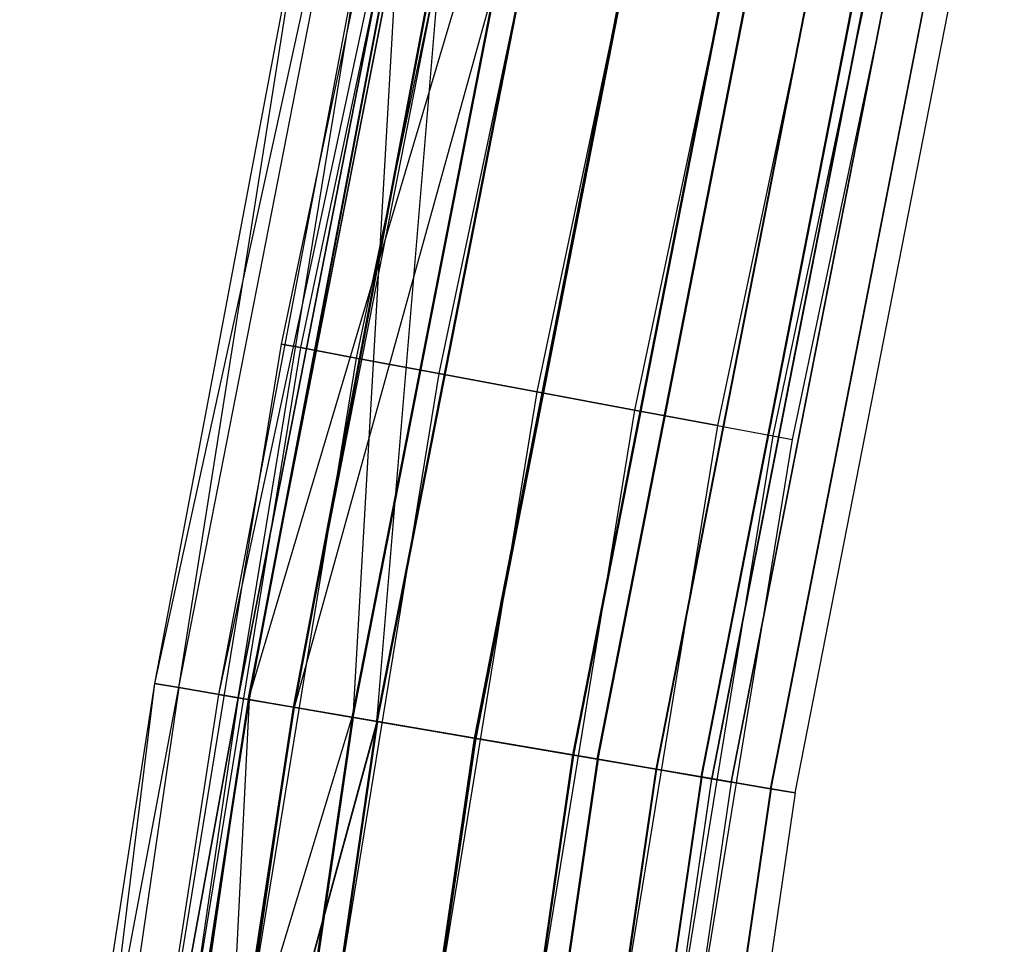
# Model space of a CAD drawing. Extents: x -176 to 176, y -176 to 176.
# Tile 64 of 208: x -174.03 to -166.46, y 27.54 to 34.65. Entities that reach past the tile are written whole.
import ezdxf

# ---------------------------------------------------------------- set-up
doc = ezdxf.new("R2010")
doc.units = 0
doc.header["$LTSCALE"] = 25.4
doc.layers.get('0').update_dxf_attribs({"linetype": 'CONTINUOUS'})

# ---------------------------------------------------------------- blocks, each defined once
blk = doc.blocks.new('BIURKOWA_B_STL')
at = {"color": 0}
for p, q in [((-170.3517, 40.0663, 408), (-172.0203, 32.1562, 408)), ((-170.3517, 40.0663, 408), (-172.0203, 32.1562, 408)), ((-170.3517, 40.0663, 197), (-172.0203, 32.1562, 197)), ((-170.3517, 40.0663, 197), (-172.0203, 32.1562, 197)), ((-170.2035, 40.0315, 408.7654), (-171.8707, 32.1282, 408.7654)), ((-170.2035, 40.0315, 408.7654), (-171.8707, 32.1282, 408.7654)), ((-170.2035, 40.0315, 407.2346), (-171.8707, 32.1282, 407.2346)), ((-170.2035, 40.0315, 407.2346), (-171.8707, 32.1282, 407.2346)), ((-170.2035, 40.0315, 197.7654), (-171.8707, 32.1282, 197.7654)), ((-170.2035, 40.0315, 197.7654), (-171.8707, 32.1282, 197.7654)), ((-170.2035, 40.0315, 196.2346), (-171.8707, 32.1282, 196.2346)), ((-170.2035, 40.0315, 196.2346), (-171.8707, 32.1282, 196.2346)), ((-169.7814, 39.9322, 409.4142), (-171.4445, 32.0485, 409.4142)), ((-169.7814, 39.9322, 409.4142), (-171.4445, 32.0485, 409.4142)), ((-169.7814, 39.9322, 406.5858), (-171.4445, 32.0485, 406.5858)), ((-169.7814, 39.9322, 406.5858), (-171.4445, 32.0485, 406.5858)), ((-169.7814, 39.9322, 198.4142), (-171.4445, 32.0485, 198.4142)), ((-169.7814, 39.9322, 198.4142), (-171.4445, 32.0485, 198.4142)), ((-169.7814, 39.9322, 195.5858), (-171.4445, 32.0485, 195.5858)), ((-169.7814, 39.9322, 195.5858), (-171.4445, 32.0485, 195.5858)), ((-169.1498, 39.7837, 409.8477), (-170.8067, 31.9293, 409.8477)), ((-169.1498, 39.7837, 409.8477), (-170.8067, 31.9293, 409.8477)), ((-169.1498, 39.7837, 406.1523), (-170.8067, 31.9293, 406.1523)), ((-169.1498, 39.7837, 406.1523), (-170.8067, 31.9293, 406.1523)), ((-169.1498, 39.7837, 198.8478), (-170.8067, 31.9293, 198.8478)), ((-169.1498, 39.7837, 198.8478), (-170.8067, 31.9293, 198.8478)), ((-169.1498, 39.7837, 195.1522), (-170.8067, 31.9293, 195.1522)), ((-169.1498, 39.7837, 195.1522), (-170.8067, 31.9293, 195.1522)), ((-168.4048, 39.6084, 410), (-170.0544, 31.7887, 410)), ((-168.4048, 39.6084, 410), (-170.0544, 31.7887, 410)), ((-168.4048, 39.6084, 406), (-170.0544, 31.7887, 406)), ((-168.4048, 39.6084, 406), (-170.0544, 31.7887, 406)), ((-168.4048, 39.6084, 199), (-170.0544, 31.7887, 199)), ((-168.4048, 39.6084, 199), (-170.0544, 31.7887, 199)), ((-168.4048, 39.6084, 195), (-170.0544, 31.7887, 195)), ((-168.4048, 39.6084, 195), (-170.0544, 31.7887, 195)), ((-167.6597, 39.4332, 409.8477), (-169.302, 31.648, 409.8477)), ((-167.6597, 39.4332, 409.8477), (-169.302, 31.648, 409.8477)), ((-167.6597, 39.4332, 406.1523), (-169.302, 31.648, 406.1523)), ((-167.6597, 39.4332, 406.1523), (-169.302, 31.648, 406.1523)), ((-167.6597, 39.4332, 198.8478), (-169.302, 31.648, 198.8478)), ((-167.6597, 39.4332, 198.8478), (-169.302, 31.648, 198.8478)), ((-167.6597, 39.4332, 195.1522), (-169.302, 31.648, 195.1522)), ((-167.6597, 39.4332, 195.1522), (-169.302, 31.648, 195.1522)), ((-167.0281, 39.2847, 409.4142), (-168.6642, 31.5288, 409.4142)), ((-167.0281, 39.2847, 409.4142), (-168.6642, 31.5288, 409.4142)), ((-167.0281, 39.2847, 406.5858), (-168.6642, 31.5288, 406.5858)), ((-167.0281, 39.2847, 406.5858), (-168.6642, 31.5288, 406.5858)), ((-167.0281, 39.2847, 198.4142), (-168.6642, 31.5288, 198.4142)), ((-167.0281, 39.2847, 198.4142), (-168.6642, 31.5288, 198.4142)), ((-167.0281, 39.2847, 195.5858), (-168.6642, 31.5288, 195.5858)), ((-167.0281, 39.2847, 195.5858), (-168.6642, 31.5288, 195.5858)), ((-166.6061, 39.1854, 408.7654), (-168.238, 31.4491, 408.7654)), ((-166.6061, 39.1854, 408.7654), (-168.238, 31.4491, 408.7654)), ((-166.6061, 39.1854, 407.2346), (-168.238, 31.4491, 407.2346)), ((-166.6061, 39.1854, 407.2346), (-168.238, 31.4491, 407.2346)), ((-166.6061, 39.1854, 197.7654), (-168.238, 31.4491, 197.7654)), ((-166.6061, 39.1854, 197.7654), (-168.238, 31.4491, 197.7654)), ((-166.6061, 39.1854, 196.2346), (-168.238, 31.4491, 196.2346)), ((-166.6061, 39.1854, 196.2346), (-168.238, 31.4491, 196.2346)), ((-168.0884, 31.4212, 408), (-166.4579, 39.1505, 408)), ((-168.0884, 31.4212, 408), (-166.4579, 39.1505, 408)), ((-168.0884, 31.4212, 197), (-166.4579, 39.1505, 197)), ((-168.0884, 31.4212, 197), (-166.4579, 39.1505, 197)), ((-171.1798, 37.8291, 196.0438), (-172.9949, 29.5467, 197)), ((-171.1798, 37.8291, 196.0438), (-172.9949, 29.5467, 197)), ((-172.8076, 29.5147, 196.0438), (-171.1798, 37.8291, 196.0438)), ((-172.8076, 29.5147, 196.0438), (-171.1798, 37.8291, 196.0438)), ((-172.8073, 29.5146, 408.9567), (-171.1796, 37.8291, 408.9567)), ((-172.8073, 29.5146, 408.9567), (-171.1796, 37.8291, 408.9567)), ((-170.7285, 37.7294, 408.7654), (-172.5021, 29.4625, 408)), ((-170.7285, 37.7294, 408.7654), (-172.5021, 29.4625, 408)), ((-170.7287, 37.7294, 196.2352), (-172.3522, 29.4369, 196.2352)), ((-170.7287, 37.7294, 196.2352), (-172.3522, 29.4369, 196.2352)), ((-172.352, 29.4369, 408.7654), (-170.7285, 37.7294, 408.7654)), ((-172.352, 29.4369, 408.7654), (-170.7285, 37.7294, 408.7654)), ((-172.2739, 29.4235, 195.233), (-170.6512, 37.7123, 195.233)), ((-172.2739, 29.4235, 195.233), (-170.6512, 37.7123, 195.233)), ((-172.2731, 29.4234, 409.7678), (-170.6504, 37.7121, 409.7678)), ((-172.2731, 29.4234, 409.7678), (-170.6504, 37.7121, 409.7678)), ((-170.306, 37.636, 195.5866), (-171.9254, 29.364, 195.5866)), ((-170.306, 37.636, 195.5866), (-171.9254, 29.364, 195.5866)), ((-170.3052, 37.6358, 409.4142), (-171.9246, 29.3639, 409.4142)), ((-170.3052, 37.6358, 409.4142), (-171.9246, 29.3639, 409.4142)), ((-169.8585, 37.5371, 405.6903), (-172.2731, 29.4234, 406.2322)), ((-169.8585, 37.5371, 405.6903), (-172.2731, 29.4234, 406.2322)), ((-169.6651, 37.4944, 198.8505), (-171.9192, 29.3629, 198.4198)), ((-169.6651, 37.4944, 198.8505), (-171.9192, 29.3629, 198.4198)), ((-171.4752, 29.2871, 194.6909), (-169.86, 37.5374, 194.6909)), ((-171.4752, 29.2871, 194.6909), (-169.86, 37.5374, 194.6909)), ((-171.4737, 29.2868, 410.3097), (-169.8585, 37.5371, 410.3097)), ((-171.4737, 29.2868, 410.3097), (-169.8585, 37.5371, 410.3097)), ((-171.4737, 29.2868, 405.6903), (-169.8585, 37.5371, 405.6903)), ((-171.4737, 29.2868, 405.6903), (-169.8585, 37.5371, 405.6903)), ((-171.467, 29.2857, 199.3125), (-169.8519, 37.5357, 199.3125)), ((-171.467, 29.2857, 199.3125), (-169.8519, 37.5357, 199.3125)), ((-171.2866, 29.2549, 195.1529), (-169.6732, 37.4962, 195.1529)), ((-171.2866, 29.2549, 195.1529), (-169.6732, 37.4962, 195.1529)), ((-169.6716, 37.4958, 409.8477), (-171.285, 29.2546, 409.8477)), ((-169.6716, 37.4958, 409.8477), (-171.285, 29.2546, 409.8477)), ((-169.6716, 37.4958, 406.1523), (-171.285, 29.2546, 406.1523)), ((-169.6716, 37.4958, 406.1523), (-171.285, 29.2546, 406.1523)), ((-171.2784, 29.2535, 198.8505), (-169.6651, 37.4944, 198.8505)), ((-171.2784, 29.2535, 198.8505), (-169.6651, 37.4944, 198.8505)), ((-170.5328, 29.1261, 194.5), (-168.9265, 37.3312, 194.5)), ((-170.5328, 29.1261, 194.5), (-168.9265, 37.3312, 194.5)), ((-168.9265, 37.3312, 195), (-170.5328, 29.1261, 195)), ((-168.9265, 37.3312, 195), (-170.5328, 29.1261, 195)), ((-170.5306, 29.1258, 410.5), (-168.9243, 37.3307, 410.5)), ((-170.5306, 29.1258, 410.5), (-168.9243, 37.3307, 410.5)), ((-170.5306, 29.1258, 405.5), (-168.9243, 37.3307, 405.5)), ((-170.5306, 29.1258, 405.5), (-168.9243, 37.3307, 405.5)), ((-168.9243, 37.3307, 410), (-170.5306, 29.1258, 410)), ((-168.9243, 37.3307, 410), (-170.5306, 29.1258, 410)), ((-168.9243, 37.3307, 406), (-170.5306, 29.1258, 406)), ((-168.9243, 37.3307, 406), (-170.5306, 29.1258, 406)), ((-170.524, 29.1246, 199.5), (-168.9177, 37.3292, 199.5)), ((-170.524, 29.1246, 199.5), (-168.9177, 37.3292, 199.5)), ((-168.9177, 37.3292, 199), (-170.524, 29.1246, 199)), ((-168.9177, 37.3292, 199), (-170.524, 29.1246, 199)), ((-168.1795, 37.1661, 195.1512), (-169.7787, 28.9973, 195.1512)), ((-168.1795, 37.1661, 195.1512), (-169.7787, 28.9973, 195.1512)), ((-168.177, 37.1655, 409.8477), (-169.7762, 28.9969, 409.8477)), ((-168.177, 37.1655, 409.8477), (-169.7762, 28.9969, 409.8477)), ((-169.7762, 28.9969, 406.1523), (-168.177, 37.1655, 406.1523)), ((-169.7762, 28.9969, 406.1523), (-168.177, 37.1655, 406.1523)), ((-168.1714, 37.1643, 198.8454), (-169.7706, 28.996, 198.8454)), ((-168.1714, 37.1643, 198.8454), (-169.7706, 28.996, 198.8454)), ((-169.5901, 28.9651, 194.6892), (-167.9927, 37.1248, 194.6892)), ((-169.5901, 28.9651, 194.6892), (-167.9927, 37.1248, 194.6892)), ((-169.5876, 28.9647, 410.3097), (-167.9901, 37.1242, 410.3097)), ((-169.5876, 28.9647, 410.3097), (-167.9901, 37.1242, 410.3097)), ((-169.5876, 28.9647, 405.6903), (-167.9901, 37.1242, 405.6903)), ((-169.5876, 28.9647, 405.6903), (-167.9901, 37.1242, 405.6903)), ((-169.582, 28.9637, 199.3073), (-167.9846, 37.123, 199.3073)), ((-169.582, 28.9637, 199.3073), (-167.9846, 37.123, 199.3073)), ((-167.5457, 37.026, 195.5834), (-169.1389, 28.8881, 195.5834)), ((-167.5457, 37.026, 195.5834), (-169.1389, 28.8881, 195.5834)), ((-169.1366, 28.8877, 409.4142), (-167.5434, 37.0255, 409.4142)), ((-167.5434, 37.0255, 406.5858), (-169.1366, 28.8877, 406.5858)), ((-167.5434, 37.0255, 406.5858), (-169.1366, 28.8877, 406.5858)), ((-169.1366, 28.8877, 409.4142), (-167.5434, 37.0255, 409.4142)), ((-167.5396, 37.0246, 198.4102), (-169.1327, 28.887, 198.4102)), ((-167.5396, 37.0246, 198.4102), (-169.1327, 28.887, 198.4102)), ((-168.7904, 28.8286, 195.2299), (-167.2005, 36.9497, 195.2299)), ((-168.7904, 28.8286, 195.2299), (-167.2005, 36.9497, 195.2299)), ((-168.7881, 28.8282, 409.7678), (-167.1982, 36.9492, 409.7678)), ((-168.7881, 28.8282, 409.7678), (-167.1982, 36.9492, 409.7678)), ((-168.7881, 28.8282, 406.2322), (-167.1982, 36.9492, 406.2322)), ((-168.7881, 28.8282, 406.2322), (-167.1982, 36.9492, 406.2322)), ((-168.7842, 28.8275, 198.7638), (-167.1943, 36.9484, 198.7638)), ((-168.7842, 28.8275, 198.7638), (-167.1943, 36.9484, 198.7638)), ((-167.1216, 36.9323, 196.231), (-168.7107, 28.8149, 196.231)), ((-167.1216, 36.9323, 196.231), (-168.7107, 28.8149, 196.231)), ((-167.1201, 36.9319, 407.2346), (-168.7092, 28.8147, 407.2346)), ((-167.1201, 36.9319, 407.2346), (-168.7092, 28.8147, 407.2346)), ((-167.1201, 36.9319, 408.7654), (-168.7092, 28.8147, 408.7654)), ((-167.1201, 36.9319, 408.7654), (-168.7092, 28.8147, 408.7654)), ((-167.1182, 36.9315, 197.7607), (-168.7073, 28.8144, 197.7607)), ((-167.1182, 36.9315, 197.7607), (-168.7073, 28.8144, 197.7607)), ((-168.5592, 28.7891, 196.9955), (-166.9714, 36.8991, 196.9955)), ((-168.5592, 28.7891, 196.9955), (-166.9714, 36.8991, 196.9955)), ((-166.9714, 36.8991, 408), (-168.5592, 28.7891, 408)), ((-166.9714, 36.8991, 408), (-168.5592, 28.7891, 408)), ((-168.2554, 28.7372, 196.0397), (-166.6705, 36.8326, 196.0397)), ((-168.2554, 28.7372, 196.0397), (-166.6705, 36.8326, 196.0397)), ((-168.2539, 28.7369, 408.9567), (-166.669, 36.8323, 408.9567)), ((-168.2539, 28.7369, 408.9567), (-166.669, 36.8323, 408.9567)), ((-168.2539, 28.7369, 407.0433), (-166.669, 36.8323, 407.0433)), ((-168.2539, 28.7369, 407.0433), (-166.669, 36.8323, 407.0433)), ((-168.252, 28.7366, 197.952), (-166.6671, 36.8319, 197.952)), ((-168.252, 28.7366, 197.952), (-166.6671, 36.8319, 197.952)), ((-168.0663, 28.7049, 408), (-166.4832, 36.7912, 408)), ((-168.0663, 28.7049, 408), (-166.4832, 36.7912, 408)), ((-168.0663, 28.7049, 196.9955), (-166.4832, 36.7912, 196.9955)), ((-168.0663, 28.7049, 196.9955), (-166.4832, 36.7912, 196.9955)), ((-171.8293, 35.7065, 408), (-172.9949, 29.5467, 408)), ((-171.8293, 35.7065, 197), (-172.9949, 29.5467, 197)), ((-171.8293, 35.7065, 408), (-172.9949, 29.5467, 408)), ((-171.8293, 35.7065, 197), (-172.9949, 29.5467, 197)), ((-172.8073, 29.5146, 408.9567), (-171.8293, 35.7065, 408)), ((-172.8073, 29.5146, 408.9567), (-171.8293, 35.7065, 408)), ((-171.3397, 35.6048, 197), (-172.5021, 29.4625, 197)), ((-171.3397, 35.6048, 408), (-172.5021, 29.4625, 408)), ((-171.3397, 35.6048, 197), (-172.5021, 29.4625, 197)), ((-171.3397, 35.6048, 408), (-172.5021, 29.4625, 408)), ((-172.3522, 29.4369, 196.2352), (-171.3397, 35.6048, 197)), ((-172.3522, 29.4369, 196.2352), (-171.3397, 35.6048, 197)), ((-171.1124, 35.5576, 406.2322), (-172.2731, 29.4234, 406.2322)), ((-171.1124, 35.5576, 406.2322), (-172.2731, 29.4234, 406.2322)), ((-171.1069, 35.5564, 198.7733), (-172.2677, 29.4224, 198.7733)), ((-171.1069, 35.5564, 198.7733), (-172.2677, 29.4224, 198.7733)), ((-171.467, 29.2857, 199.3125), (-171.1069, 35.5564, 198.7733)), ((-171.467, 29.2857, 199.3125), (-171.1069, 35.5564, 198.7733)), ((-171.9246, 29.3639, 406.5858), (-170.7662, 35.4856, 406.5858)), ((-171.9246, 29.3639, 406.5858), (-170.7662, 35.4856, 406.5858)), ((-170.7607, 35.4845, 198.4198), (-171.9192, 29.3629, 198.4198)), ((-170.7607, 35.4845, 198.4198), (-171.9192, 29.3629, 198.4198)), ((-171.285, 29.2546, 406.1523), (-170.7662, 35.4856, 406.5858)), ((-171.285, 29.2546, 406.1523), (-170.7662, 35.4856, 406.5858)), ((-172.0203, 32.1562, 408), (-173.3218, 24.1774, 408)), ((-172.0203, 32.1562, 408), (-173.3218, 24.1774, 408)), ((-172.0203, 32.1562, 197), (-173.3218, 24.1774, 197)), ((-172.0203, 32.1562, 197), (-173.3218, 24.1774, 197)), ((-171.8707, 32.1282, 408.7654), (-173.1711, 24.1563, 408.7654)), ((-171.8707, 32.1282, 408.7654), (-173.1711, 24.1563, 408.7654)), ((-171.8707, 32.1282, 407.2346), (-173.1711, 24.1563, 407.2346)), ((-171.8707, 32.1282, 407.2346), (-173.1711, 24.1563, 407.2346)), ((-171.8707, 32.1282, 197.7654), (-173.1711, 24.1563, 197.7654)), ((-171.8707, 32.1282, 197.7654), (-173.1711, 24.1563, 197.7654)), ((-171.8707, 32.1282, 196.2346), (-173.1711, 24.1563, 196.2346)), ((-171.8707, 32.1282, 196.2346), (-173.1711, 24.1563, 196.2346)), ((-172.0203, 32.1562, 408), (-171.8707, 32.1282, 408.7654)), ((-172.0203, 32.1562, 408), (-171.8707, 32.1282, 408.7654)), ((-171.8707, 32.1282, 407.2346), (-172.0203, 32.1562, 408)), ((-171.8707, 32.1282, 407.2346), (-172.0203, 32.1562, 408)), ((-172.0203, 32.1562, 197), (-171.8707, 32.1282, 197.7654)), ((-172.0203, 32.1562, 197), (-171.8707, 32.1282, 197.7654)), ((-171.8707, 32.1282, 196.2346), (-172.0203, 32.1562, 197)), ((-171.8707, 32.1282, 196.2346), (-172.0203, 32.1562, 197)), ((-171.8707, 32.1282, 408.7654), (-171.4445, 32.0485, 409.4142)), ((-171.8707, 32.1282, 408.7654), (-171.4445, 32.0485, 409.4142)), ((-171.4445, 32.0485, 406.5858), (-171.8707, 32.1282, 407.2346)), ((-171.4445, 32.0485, 406.5858), (-171.8707, 32.1282, 407.2346)), ((-171.8707, 32.1282, 197.7654), (-171.4445, 32.0485, 198.4142)), ((-171.8707, 32.1282, 197.7654), (-171.4445, 32.0485, 198.4142)), ((-171.4445, 32.0485, 195.5858), (-171.8707, 32.1282, 196.2346)), ((-171.4445, 32.0485, 195.5858), (-171.8707, 32.1282, 196.2346)), ((-171.4445, 32.0485, 409.4142), (-172.7417, 24.0964, 409.4142)), ((-171.4445, 32.0485, 409.4142), (-172.7417, 24.0964, 409.4142)), ((-171.4445, 32.0485, 406.5858), (-172.7417, 24.0964, 406.5858)), ((-171.4445, 32.0485, 406.5858), (-172.7417, 24.0964, 406.5858)), ((-171.4445, 32.0485, 198.4142), (-172.7417, 24.0964, 198.4142)), ((-171.4445, 32.0485, 198.4142), (-172.7417, 24.0964, 198.4142)), ((-171.4445, 32.0485, 195.5858), (-172.7417, 24.0964, 195.5858)), ((-171.4445, 32.0485, 195.5858), (-172.7417, 24.0964, 195.5858)), ((-171.4445, 32.0485, 409.4142), (-170.8067, 31.9293, 409.8477)), ((-171.4445, 32.0485, 409.4142), (-170.8067, 31.9293, 409.8477)), ((-170.8067, 31.9293, 406.1523), (-171.4445, 32.0485, 406.5858)), ((-170.8067, 31.9293, 406.1523), (-171.4445, 32.0485, 406.5858)), ((-171.4445, 32.0485, 198.4142), (-170.8067, 31.9293, 198.8478)), ((-171.4445, 32.0485, 198.4142), (-170.8067, 31.9293, 198.8478)), ((-170.8067, 31.9293, 195.1522), (-171.4445, 32.0485, 195.5858)), ((-170.8067, 31.9293, 195.1522), (-171.4445, 32.0485, 195.5858)), ((-170.8067, 31.9293, 409.8477), (-172.099, 24.0068, 409.8477)), ((-170.8067, 31.9293, 409.8477), (-172.099, 24.0068, 409.8477)), ((-170.8067, 31.9293, 406.1523), (-172.099, 24.0068, 406.1523)), ((-170.8067, 31.9293, 406.1523), (-172.099, 24.0068, 406.1523)), ((-170.8067, 31.9293, 198.8478), (-172.099, 24.0068, 198.8478)), ((-170.8067, 31.9293, 198.8478), (-172.099, 24.0068, 198.8478)), ((-170.8067, 31.9293, 195.1522), (-172.099, 24.0068, 195.1522)), ((-170.8067, 31.9293, 195.1522), (-172.099, 24.0068, 195.1522)), ((-170.8067, 31.9293, 409.8477), (-170.0544, 31.7887, 410)), ((-170.8067, 31.9293, 409.8477), (-170.0544, 31.7887, 410)), ((-170.0544, 31.7887, 406), (-170.8067, 31.9293, 406.1523)), ((-170.0544, 31.7887, 406), (-170.8067, 31.9293, 406.1523)), ((-170.8067, 31.9293, 198.8478), (-170.0544, 31.7887, 199)), ((-170.8067, 31.9293, 198.8478), (-170.0544, 31.7887, 199)), ((-170.0544, 31.7887, 195), (-170.8067, 31.9293, 195.1522)), ((-170.0544, 31.7887, 195), (-170.8067, 31.9293, 195.1522)), ((-170.0544, 31.7887, 410), (-171.341, 23.901, 410)), ((-170.0544, 31.7887, 410), (-171.341, 23.901, 410)), ((-170.0544, 31.7887, 406), (-171.341, 23.901, 406)), ((-170.0544, 31.7887, 406), (-171.341, 23.901, 406)), ((-170.0544, 31.7887, 199), (-171.341, 23.901, 199)), ((-170.0544, 31.7887, 199), (-171.341, 23.901, 199)), ((-170.0544, 31.7887, 195), (-171.341, 23.901, 195)), ((-170.0544, 31.7887, 195), (-171.341, 23.901, 195)), ((-170.0544, 31.7887, 410), (-169.302, 31.648, 409.8477)), ((-170.0544, 31.7887, 410), (-169.302, 31.648, 409.8477)), ((-169.302, 31.648, 406.1523), (-170.0544, 31.7887, 406)), ((-169.302, 31.648, 406.1523), (-170.0544, 31.7887, 406)), ((-170.0544, 31.7887, 199), (-169.302, 31.648, 198.8478)), ((-170.0544, 31.7887, 199), (-169.302, 31.648, 198.8478)), ((-169.302, 31.648, 195.1522), (-170.0544, 31.7887, 195)), ((-169.302, 31.648, 195.1522), (-170.0544, 31.7887, 195)), ((-169.302, 31.648, 409.8477), (-170.583, 23.7953, 409.8477)), ((-169.302, 31.648, 409.8477), (-170.583, 23.7953, 409.8477)), ((-169.302, 31.648, 406.1523), (-170.583, 23.7953, 406.1523)), ((-169.302, 31.648, 406.1523), (-170.583, 23.7953, 406.1523)), ((-169.302, 31.648, 198.8478), (-170.583, 23.7953, 198.8478)), ((-169.302, 31.648, 198.8478), (-170.583, 23.7953, 198.8478)), ((-169.302, 31.648, 195.1522), (-170.583, 23.7953, 195.1522)), ((-169.302, 31.648, 195.1522), (-170.583, 23.7953, 195.1522)), ((-169.302, 31.648, 409.8477), (-168.6642, 31.5288, 409.4142)), ((-169.302, 31.648, 409.8477), (-168.6642, 31.5288, 409.4142)), ((-168.6642, 31.5288, 406.5858), (-169.302, 31.648, 406.1523)), ((-168.6642, 31.5288, 406.5858), (-169.302, 31.648, 406.1523)), ((-169.302, 31.648, 198.8478), (-168.6642, 31.5288, 198.4142)), ((-169.302, 31.648, 198.8478), (-168.6642, 31.5288, 198.4142)), ((-168.6642, 31.5288, 195.5858), (-169.302, 31.648, 195.1522)), ((-168.6642, 31.5288, 195.5858), (-169.302, 31.648, 195.1522)), ((-168.6642, 31.5288, 409.4142), (-169.9404, 23.7057, 409.4142)), ((-168.6642, 31.5288, 409.4142), (-169.9404, 23.7057, 409.4142)), ((-168.6642, 31.5288, 406.5858), (-169.9404, 23.7057, 406.5858)), ((-168.6642, 31.5288, 406.5858), (-169.9404, 23.7057, 406.5858)), ((-168.6642, 31.5288, 198.4142), (-169.9404, 23.7057, 198.4142)), ((-168.6642, 31.5288, 198.4142), (-169.9404, 23.7057, 198.4142)), ((-168.6642, 31.5288, 195.5858), (-169.9404, 23.7057, 195.5858)), ((-168.6642, 31.5288, 195.5858), (-169.9404, 23.7057, 195.5858)), ((-168.6642, 31.5288, 409.4142), (-168.238, 31.4491, 408.7654)), ((-168.6642, 31.5288, 409.4142), (-168.238, 31.4491, 408.7654)), ((-168.6642, 31.5288, 406.5858), (-168.238, 31.4491, 407.2346)), ((-168.6642, 31.5288, 406.5858), (-168.238, 31.4491, 407.2346)), ((-168.6642, 31.5288, 198.4142), (-168.238, 31.4491, 197.7654)), ((-168.6642, 31.5288, 198.4142), (-168.238, 31.4491, 197.7654)), ((-168.6642, 31.5288, 195.5858), (-168.238, 31.4491, 196.2346)), ((-168.6642, 31.5288, 195.5858), (-168.238, 31.4491, 196.2346)), ((-168.238, 31.4491, 408.7654), (-169.511, 23.6458, 408.7654)), ((-168.238, 31.4491, 408.7654), (-169.511, 23.6458, 408.7654)), ((-168.238, 31.4491, 407.2346), (-169.511, 23.6458, 407.2346)), ((-168.238, 31.4491, 407.2346), (-169.511, 23.6458, 407.2346)), ((-168.238, 31.4491, 197.7654), (-169.511, 23.6458, 197.7654)), ((-168.238, 31.4491, 197.7654), (-169.511, 23.6458, 197.7654)), ((-168.238, 31.4491, 196.2346), (-169.511, 23.6458, 196.2346)), ((-168.238, 31.4491, 196.2346), (-169.511, 23.6458, 196.2346)), ((-168.238, 31.4491, 408.7654), (-168.0884, 31.4212, 408)), ((-168.238, 31.4491, 408.7654), (-168.0884, 31.4212, 408)), ((-168.238, 31.4491, 407.2346), (-168.0884, 31.4212, 408)), ((-168.238, 31.4491, 407.2346), (-168.0884, 31.4212, 408)), ((-168.238, 31.4491, 197.7654), (-168.0884, 31.4212, 197)), ((-168.238, 31.4491, 197.7654), (-168.0884, 31.4212, 197)), ((-168.238, 31.4491, 196.2346), (-168.0884, 31.4212, 197)), ((-168.238, 31.4491, 196.2346), (-168.0884, 31.4212, 197)), ((-169.3602, 23.6247, 408), (-168.0884, 31.4212, 408)), ((-169.3602, 23.6247, 408), (-168.0884, 31.4212, 408)), ((-169.3602, 23.6247, 197), (-168.0884, 31.4212, 197)), ((-169.3602, 23.6247, 197), (-168.0884, 31.4212, 197)), ((-172.9949, 29.5467, 408), (-174.0315, 21.1312, 408.9567)), ((-172.9949, 29.5467, 408), (-174.0315, 21.1312, 408.9567)), ((-172.9949, 29.5467, 408), (-173.8654, 23.8972, 408)), ((-172.9949, 29.5467, 197), (-173.8654, 23.8972, 197)), ((-172.9949, 29.5467, 408), (-173.8654, 23.8972, 408)), ((-172.9949, 29.5467, 197), (-173.8654, 23.8972, 197)), ((-172.9949, 29.5467, 408), (-172.8073, 29.5146, 408.9567)), ((-172.9949, 29.5467, 408), (-172.8073, 29.5146, 408.9567)), ((-172.9949, 29.5467, 197), (-172.9949, 29.5467, 408)), ((-172.9949, 29.5467, 197), (-172.9949, 29.5467, 408)), ((-172.8076, 29.5147, 196.0438), (-172.9949, 29.5467, 197)), ((-172.8076, 29.5147, 196.0438), (-172.9949, 29.5467, 197)), ((-172.8076, 29.5147, 196.0438), (-174.0317, 21.1313, 196.0438)), ((-172.8076, 29.5147, 196.0438), (-174.0317, 21.1313, 196.0438)), ((-172.8073, 29.5146, 408.9567), (-174.0315, 21.1312, 408.9567)), ((-172.8073, 29.5146, 408.9567), (-174.0315, 21.1312, 408.9567)), ((-173.8654, 23.8972, 197), (-172.8076, 29.5147, 196.0438)), ((-173.8654, 23.8972, 197), (-172.8076, 29.5147, 196.0438)), ((-172.5021, 29.4625, 197), (-173.37, 23.8292, 197)), ((-172.5021, 29.4625, 408), (-173.37, 23.8292, 408)), ((-172.5021, 29.4625, 197), (-173.37, 23.8292, 197)), ((-172.5021, 29.4625, 408), (-173.37, 23.8292, 408)), ((-172.8076, 29.5147, 196.0438), (-172.2739, 29.4235, 195.233)), ((-172.8076, 29.5147, 196.0438), (-172.2739, 29.4235, 195.233)), ((-172.2731, 29.4234, 409.7678), (-172.8073, 29.5146, 408.9567)), ((-172.2731, 29.4234, 409.7678), (-172.8073, 29.5146, 408.9567)), ((-172.5021, 29.4625, 197), (-172.3522, 29.4369, 196.2352)), ((-172.5021, 29.4625, 197), (-172.3522, 29.4369, 196.2352)), ((-172.5021, 29.4625, 408), (-172.5021, 29.4625, 197)), ((-172.5021, 29.4625, 408), (-172.5021, 29.4625, 197)), ((-172.352, 29.4369, 408.7654), (-172.5021, 29.4625, 408)), ((-172.352, 29.4369, 408.7654), (-172.5021, 29.4625, 408)), ((-172.3522, 29.4369, 196.2352), (-173.5731, 21.0756, 196.2352)), ((-172.3522, 29.4369, 196.2352), (-173.5731, 21.0756, 196.2352)), ((-172.352, 29.4369, 408.7654), (-173.5729, 21.0756, 408.7654)), ((-172.352, 29.4369, 408.7654), (-173.5729, 21.0756, 408.7654)), ((-172.2739, 29.4235, 195.233), (-173.4943, 21.066, 195.233)), ((-172.2739, 29.4235, 195.233), (-173.4943, 21.066, 195.233)), ((-172.2731, 29.4234, 409.7678), (-173.4935, 21.0659, 409.7678)), ((-172.2731, 29.4234, 409.7678), (-173.4935, 21.0659, 409.7678)), ((-172.3522, 29.4369, 196.2352), (-173.37, 23.8292, 197)), ((-172.3522, 29.4369, 196.2352), (-173.37, 23.8292, 197)), ((-173.37, 23.8292, 408), (-172.352, 29.4369, 408.7654)), ((-173.37, 23.8292, 408), (-172.352, 29.4369, 408.7654)), ((-172.2731, 29.4234, 406.2322), (-173.14, 23.7975, 406.2322)), ((-172.2731, 29.4234, 406.2322), (-173.14, 23.7975, 406.2322)), ((-172.2677, 29.4224, 198.7733), (-173.1345, 23.7968, 198.7733)), ((-172.2677, 29.4224, 198.7733), (-173.1345, 23.7968, 198.7733)), ((-172.2677, 29.4224, 198.7733), (-172.6817, 20.9674, 199.3125)), ((-172.2677, 29.4224, 198.7733), (-172.6817, 20.9674, 199.3125)), ((-171.9254, 29.364, 195.5866), (-172.3522, 29.4369, 196.2352)), ((-171.9254, 29.364, 195.5866), (-172.3522, 29.4369, 196.2352)), ((-172.352, 29.4369, 408.7654), (-171.9246, 29.3639, 409.4142)), ((-172.352, 29.4369, 408.7654), (-171.9246, 29.3639, 409.4142)), ((-172.2739, 29.4235, 195.233), (-171.4752, 29.2871, 194.6909)), ((-172.2739, 29.4235, 195.233), (-171.4752, 29.2871, 194.6909)), ((-171.9246, 29.3639, 406.5858), (-172.2731, 29.4234, 406.2322)), ((-171.9246, 29.3639, 406.5858), (-172.2731, 29.4234, 406.2322)), ((-171.4737, 29.2868, 410.3097), (-172.2731, 29.4234, 409.7678)), ((-171.4737, 29.2868, 410.3097), (-172.2731, 29.4234, 409.7678)), ((-171.4737, 29.2868, 405.6903), (-172.2731, 29.4234, 406.2322)), ((-171.4737, 29.2868, 405.6903), (-172.2731, 29.4234, 406.2322)), ((-172.2677, 29.4224, 198.7733), (-171.467, 29.2857, 199.3125)), ((-172.2677, 29.4224, 198.7733), (-171.467, 29.2857, 199.3125)), ((-171.9192, 29.3629, 198.4198), (-172.2677, 29.4224, 198.7733)), ((-171.9192, 29.3629, 198.4198), (-172.2677, 29.4224, 198.7733)), ((-171.9254, 29.364, 195.5866), (-173.1433, 21.0234, 195.5866)), ((-171.9254, 29.364, 195.5866), (-173.1433, 21.0234, 195.5866)), ((-171.9246, 29.3639, 409.4142), (-173.1425, 21.0233, 409.4142)), ((-171.9246, 29.3639, 409.4142), (-173.1425, 21.0233, 409.4142)), ((-172.7897, 23.7494, 406.5858), (-171.9246, 29.3639, 406.5858)), ((-172.7897, 23.7494, 406.5858), (-171.9246, 29.3639, 406.5858)), ((-171.9192, 29.3629, 198.4198), (-172.7842, 23.7486, 198.4198)), ((-171.9192, 29.3629, 198.4198), (-172.7842, 23.7486, 198.4198)), ((-171.2866, 29.2549, 195.1529), (-171.9254, 29.364, 195.5866)), ((-171.2866, 29.2549, 195.1529), (-171.9254, 29.364, 195.5866)), ((-171.9246, 29.3639, 406.5858), (-171.285, 29.2546, 406.1523)), ((-171.9246, 29.3639, 409.4142), (-171.285, 29.2546, 409.8477)), ((-171.9246, 29.3639, 409.4142), (-171.285, 29.2546, 409.8477)), ((-171.9246, 29.3639, 406.5858), (-171.285, 29.2546, 406.1523)), ((-171.2784, 29.2535, 198.8505), (-171.9192, 29.3629, 198.4198)), ((-171.2784, 29.2535, 198.8505), (-171.9192, 29.3629, 198.4198)), ((-173.14, 23.7975, 406.2322), (-171.4737, 29.2868, 405.6903)), ((-173.14, 23.7975, 406.2322), (-171.4737, 29.2868, 405.6903)), ((-171.285, 29.2546, 406.1523), (-172.7897, 23.7494, 406.5858)), ((-171.285, 29.2546, 406.1523), (-172.7897, 23.7494, 406.5858)), ((-172.7842, 23.7486, 198.4198), (-171.2784, 29.2535, 198.8505)), ((-172.7842, 23.7486, 198.4198), (-171.2784, 29.2535, 198.8505)), ((-171.4752, 29.2871, 194.6909), (-172.6899, 20.9684, 194.6909)), ((-171.4752, 29.2871, 194.6909), (-172.6899, 20.9684, 194.6909)), ((-171.4737, 29.2868, 405.6903), (-172.6884, 20.9682, 405.6903)), ((-171.4737, 29.2868, 405.6903), (-172.6884, 20.9682, 405.6903)), ((-171.4737, 29.2868, 410.3097), (-172.6884, 20.9682, 410.3097)), ((-171.4737, 29.2868, 410.3097), (-172.6884, 20.9682, 410.3097)), ((-171.467, 29.2857, 199.3125), (-172.6817, 20.9674, 199.3125)), ((-171.467, 29.2857, 199.3125), (-172.6817, 20.9674, 199.3125)), ((-171.2866, 29.2549, 195.1529), (-172.5, 20.9453, 195.1529)), ((-171.2866, 29.2549, 195.1529), (-172.5, 20.9453, 195.1529)), ((-171.285, 29.2546, 409.8477), (-172.4984, 20.9451, 409.8477)), ((-171.285, 29.2546, 409.8477), (-172.4984, 20.9451, 409.8477)), ((-171.285, 29.2546, 406.1523), (-172.4984, 20.9451, 406.1523)), ((-171.285, 29.2546, 406.1523), (-172.4984, 20.9451, 406.1523)), ((-171.2784, 29.2535, 198.8505), (-172.4917, 20.9443, 198.8505)), ((-171.2784, 29.2535, 198.8505), (-172.4917, 20.9443, 198.8505)), ((-171.4752, 29.2871, 194.6909), (-170.5328, 29.1261, 194.5)), ((-171.4752, 29.2871, 194.6909), (-170.5328, 29.1261, 194.5)), ((-171.4737, 29.2868, 405.6903), (-170.5306, 29.1258, 405.5)), ((-170.5306, 29.1258, 410.5), (-171.4737, 29.2868, 410.3097)), ((-170.5306, 29.1258, 410.5), (-171.4737, 29.2868, 410.3097)), ((-171.4737, 29.2868, 405.6903), (-170.5306, 29.1258, 405.5)), ((-170.524, 29.1246, 199.5), (-171.467, 29.2857, 199.3125)), ((-170.524, 29.1246, 199.5), (-171.467, 29.2857, 199.3125)), ((-171.2866, 29.2549, 195.1529), (-170.5328, 29.1261, 195)), ((-171.2866, 29.2549, 195.1529), (-170.5328, 29.1261, 195)), ((-171.285, 29.2546, 409.8477), (-170.5306, 29.1258, 410)), ((-171.285, 29.2546, 409.8477), (-170.5306, 29.1258, 410)), ((-170.5306, 29.1258, 406), (-171.285, 29.2546, 406.1523)), ((-170.5306, 29.1258, 406), (-171.285, 29.2546, 406.1523)), ((-171.2784, 29.2535, 198.8505), (-170.524, 29.1246, 199)), ((-171.2784, 29.2535, 198.8505), (-170.524, 29.1246, 199)), ((-170.5328, 29.1261, 194.5), (-171.7409, 20.8531, 194.5)), ((-170.5328, 29.1261, 194.5), (-171.7409, 20.8531, 194.5)), ((-171.7409, 20.8531, 195), (-170.5328, 29.1261, 195)), ((-171.7409, 20.8531, 195), (-170.5328, 29.1261, 195)), ((-170.5306, 29.1258, 405.5), (-171.7386, 20.8528, 405.5)), ((-170.5306, 29.1258, 405.5), (-171.7386, 20.8528, 405.5)), ((-170.5306, 29.1258, 410.5), (-171.7386, 20.8528, 410.5)), ((-170.5306, 29.1258, 410.5), (-171.7386, 20.8528, 410.5)), ((-170.5306, 29.1258, 410), (-171.7386, 20.8528, 410)), ((-170.5306, 29.1258, 410), (-171.7386, 20.8528, 410)), ((-170.5306, 29.1258, 406), (-171.7386, 20.8528, 406)), ((-170.5306, 29.1258, 406), (-171.7386, 20.8528, 406)), ((-170.524, 29.1246, 199.5), (-171.732, 20.852, 199.5)), ((-170.524, 29.1246, 199.5), (-171.732, 20.852, 199.5)), ((-170.524, 29.1246, 199), (-171.732, 20.852, 199)), ((-170.524, 29.1246, 199), (-171.732, 20.852, 199)), ((-170.5328, 29.1261, 194.5), (-169.5901, 28.9651, 194.6892)), ((-170.5328, 29.1261, 194.5), (-169.5901, 28.9651, 194.6892)), ((-169.7787, 28.9973, 195.1512), (-170.5328, 29.1261, 195)), ((-169.7787, 28.9973, 195.1512), (-170.5328, 29.1261, 195)), ((-170.5306, 29.1258, 405.5), (-169.5876, 28.9647, 405.6903)), ((-169.5876, 28.9647, 410.3097), (-170.5306, 29.1258, 410.5)), ((-169.5876, 28.9647, 410.3097), (-170.5306, 29.1258, 410.5)), ((-170.5306, 29.1258, 405.5), (-169.5876, 28.9647, 405.6903)), ((-170.5306, 29.1258, 410), (-169.7762, 28.9969, 409.8477)), ((-170.5306, 29.1258, 410), (-169.7762, 28.9969, 409.8477)), ((-169.7762, 28.9969, 406.1523), (-170.5306, 29.1258, 406)), ((-169.7762, 28.9969, 406.1523), (-170.5306, 29.1258, 406)), ((-169.582, 28.9637, 199.3073), (-170.524, 29.1246, 199.5)), ((-169.582, 28.9637, 199.3073), (-170.524, 29.1246, 199.5)), ((-170.524, 29.1246, 199), (-169.7706, 28.996, 198.8454)), ((-170.524, 29.1246, 199), (-169.7706, 28.996, 198.8454)), ((-169.7787, 28.9973, 195.1512), (-170.9814, 20.7609, 195.1512)), ((-169.7787, 28.9973, 195.1512), (-170.9814, 20.7609, 195.1512)), ((-170.9789, 20.7606, 409.8477), (-169.7762, 28.9969, 409.8477)), ((-169.7762, 28.9969, 406.1523), (-170.9789, 20.7606, 406.1523)), ((-169.7762, 28.9969, 406.1523), (-170.9789, 20.7606, 406.1523)), ((-170.9789, 20.7606, 409.8477), (-169.7762, 28.9969, 409.8477)), ((-169.7706, 28.996, 198.8454), (-170.9732, 20.7599, 198.8454)), ((-169.7706, 28.996, 198.8454), (-170.9732, 20.7599, 198.8454)), ((-169.5901, 28.9651, 194.6892), (-170.7915, 20.7378, 194.6892)), ((-169.5901, 28.9651, 194.6892), (-170.7915, 20.7378, 194.6892)), ((-169.5876, 28.9647, 405.6903), (-170.7889, 20.7375, 405.6903)), ((-169.5876, 28.9647, 405.6903), (-170.7889, 20.7375, 405.6903)), ((-169.5876, 28.9647, 410.3097), (-170.7889, 20.7375, 410.3097)), ((-169.5876, 28.9647, 410.3097), (-170.7889, 20.7375, 410.3097)), ((-169.582, 28.9637, 199.3073), (-170.7832, 20.7368, 199.3073)), ((-169.582, 28.9637, 199.3073), (-170.7832, 20.7368, 199.3073)), ((-169.1389, 28.8881, 195.5834), (-169.7787, 28.9973, 195.1512)), ((-169.1389, 28.8881, 195.5834), (-169.7787, 28.9973, 195.1512)), ((-169.1366, 28.8877, 409.4142), (-169.7762, 28.9969, 409.8477)), ((-169.7762, 28.9969, 406.1523), (-169.1366, 28.8877, 406.5858)), ((-169.7762, 28.9969, 406.1523), (-169.1366, 28.8877, 406.5858)), ((-169.1366, 28.8877, 409.4142), (-169.7762, 28.9969, 409.8477)), ((-169.7706, 28.996, 198.8454), (-169.1327, 28.887, 198.4102)), ((-169.7706, 28.996, 198.8454), (-169.1327, 28.887, 198.4102)), ((-169.5901, 28.9651, 194.6892), (-168.7904, 28.8286, 195.2299)), ((-169.5901, 28.9651, 194.6892), (-168.7904, 28.8286, 195.2299)), ((-169.5876, 28.9647, 405.6903), (-168.7881, 28.8282, 406.2322)), ((-168.7881, 28.8282, 409.7678), (-169.5876, 28.9647, 410.3097)), ((-168.7881, 28.8282, 409.7678), (-169.5876, 28.9647, 410.3097)), ((-169.5876, 28.9647, 405.6903), (-168.7881, 28.8282, 406.2322)), ((-168.7842, 28.8275, 198.7638), (-169.582, 28.9637, 199.3073)), ((-168.7842, 28.8275, 198.7638), (-169.582, 28.9637, 199.3073)), ((-169.1389, 28.8881, 195.5834), (-170.3371, 20.6827, 195.5834)), ((-169.1389, 28.8881, 195.5834), (-170.3371, 20.6827, 195.5834)), ((-170.3347, 20.6824, 406.5858), (-169.1366, 28.8877, 406.5858)), ((-169.1366, 28.8877, 409.4142), (-170.3347, 20.6824, 409.4142)), ((-170.3347, 20.6824, 406.5858), (-169.1366, 28.8877, 406.5858)), ((-169.1366, 28.8877, 409.4142), (-170.3347, 20.6824, 409.4142)), ((-169.1327, 28.887, 198.4102), (-170.3308, 20.6819, 198.4102)), ((-169.1327, 28.887, 198.4102), (-170.3308, 20.6819, 198.4102)), ((-168.7107, 28.8149, 196.231), (-169.1389, 28.8881, 195.5834)), ((-168.7107, 28.8149, 196.231), (-169.1389, 28.8881, 195.5834)), ((-168.7092, 28.8147, 407.2346), (-169.1366, 28.8877, 406.5858)), ((-169.1366, 28.8877, 409.4142), (-168.7092, 28.8147, 408.7654)), ((-168.7092, 28.8147, 407.2346), (-169.1366, 28.8877, 406.5858)), ((-169.1366, 28.8877, 409.4142), (-168.7092, 28.8147, 408.7654)), ((-169.1327, 28.887, 198.4102), (-168.7073, 28.8144, 197.7607)), ((-169.1327, 28.887, 198.4102), (-168.7073, 28.8144, 197.7607)), ((-168.7904, 28.8286, 195.2299), (-169.9861, 20.6401, 195.2299)), ((-168.7904, 28.8286, 195.2299), (-169.9861, 20.6401, 195.2299)), ((-168.7881, 28.8282, 406.2322), (-169.9838, 20.6398, 406.2322)), ((-168.7881, 28.8282, 406.2322), (-169.9838, 20.6398, 406.2322)), ((-168.7881, 28.8282, 409.7678), (-169.9838, 20.6398, 409.7678)), ((-168.7881, 28.8282, 409.7678), (-169.9838, 20.6398, 409.7678)), ((-168.7842, 28.8275, 198.7638), (-169.9798, 20.6393, 198.7638)), ((-168.7842, 28.8275, 198.7638), (-169.9798, 20.6393, 198.7638)), ((-168.7107, 28.8149, 196.231), (-169.9058, 20.6303, 196.231)), ((-168.7107, 28.8149, 196.231), (-169.9058, 20.6303, 196.231)), ((-168.7092, 28.8147, 408.7654), (-169.9044, 20.6301, 408.7654)), ((-168.7092, 28.8147, 407.2346), (-169.9044, 20.6301, 407.2346)), ((-168.7092, 28.8147, 408.7654), (-169.9044, 20.6301, 408.7654)), ((-168.7092, 28.8147, 407.2346), (-169.9044, 20.6301, 407.2346)), ((-169.9025, 20.6299, 197.7607), (-168.7073, 28.8144, 197.7607)), ((-169.9025, 20.6299, 197.7607), (-168.7073, 28.8144, 197.7607)), ((-168.5592, 28.7891, 196.9955), (-169.7532, 20.6118, 196.9955)), ((-168.5592, 28.7891, 196.9955), (-169.7532, 20.6118, 196.9955)), ((-168.5592, 28.7891, 408), (-169.7532, 20.6118, 408)), ((-168.5592, 28.7891, 408), (-169.7532, 20.6118, 408)), ((-168.7904, 28.8286, 195.2299), (-168.2554, 28.7372, 196.0397)), ((-168.7904, 28.8286, 195.2299), (-168.2554, 28.7372, 196.0397)), ((-168.7881, 28.8282, 406.2322), (-168.2539, 28.7369, 407.0433)), ((-168.2539, 28.7369, 408.9567), (-168.7881, 28.8282, 409.7678)), ((-168.2539, 28.7369, 408.9567), (-168.7881, 28.8282, 409.7678)), ((-168.7881, 28.8282, 406.2322), (-168.2539, 28.7369, 407.0433)), ((-168.252, 28.7366, 197.952), (-168.7842, 28.8275, 198.7638)), ((-168.252, 28.7366, 197.952), (-168.7842, 28.8275, 198.7638)), ((-168.5592, 28.7891, 196.9955), (-168.7107, 28.8149, 196.231)), ((-168.5592, 28.7891, 196.9955), (-168.7107, 28.8149, 196.231)), ((-168.7092, 28.8147, 408.7654), (-168.5592, 28.7891, 408)), ((-168.5592, 28.7891, 408), (-168.7092, 28.8147, 407.2346)), ((-168.5592, 28.7891, 408), (-168.7092, 28.8147, 407.2346)), ((-168.7092, 28.8147, 408.7654), (-168.5592, 28.7891, 408)), ((-168.5592, 28.7891, 196.9955), (-168.7073, 28.8144, 197.7607)), ((-168.5592, 28.7891, 196.9955), (-168.7073, 28.8144, 197.7607)), ((-168.2554, 28.7372, 196.0397), (-169.4473, 20.5746, 196.0397)), ((-168.2554, 28.7372, 196.0397), (-169.4473, 20.5746, 196.0397)), ((-168.2539, 28.7369, 407.0433), (-169.4458, 20.5744, 407.0433)), ((-168.2539, 28.7369, 407.0433), (-169.4458, 20.5744, 407.0433)), ((-168.2539, 28.7369, 408.9567), (-169.4458, 20.5744, 408.9567)), ((-168.2539, 28.7369, 408.9567), (-169.4458, 20.5744, 408.9567)), ((-168.252, 28.7366, 197.952), (-169.4439, 20.5742, 197.952)), ((-168.252, 28.7366, 197.952), (-169.4439, 20.5742, 197.952)), ((-168.0663, 28.7049, 408), (-169.2569, 20.5515, 408)), ((-168.0663, 28.7049, 408), (-169.2569, 20.5515, 408)), ((-168.0663, 28.7049, 196.9955), (-169.2569, 20.5515, 196.9955)), ((-168.0663, 28.7049, 196.9955), (-169.2569, 20.5515, 196.9955)), ((-168.2554, 28.7372, 196.0397), (-168.0663, 28.7049, 196.9955)), ((-168.2554, 28.7372, 196.0397), (-168.0663, 28.7049, 196.9955)), ((-168.2539, 28.7369, 407.0433), (-168.0663, 28.7049, 408)), ((-168.0663, 28.7049, 408), (-168.2539, 28.7369, 408.9567)), ((-168.0663, 28.7049, 408), (-168.2539, 28.7369, 408.9567)), ((-168.2539, 28.7369, 407.0433), (-168.0663, 28.7049, 408)), ((-168.0663, 28.7049, 196.9955), (-168.252, 28.7366, 197.952)), ((-168.0663, 28.7049, 196.9955), (-168.252, 28.7366, 197.952))]:
    blk.add_line(p, q, dxfattribs=at)

msp = doc.modelspace()

# ---------------------------------------------------------------- block references
at = {"color": 253}
msp.add_blockref('BIURKOWA_B_STL', (0, 0), dxfattribs=at)

doc.saveas('drawing.dxf')
